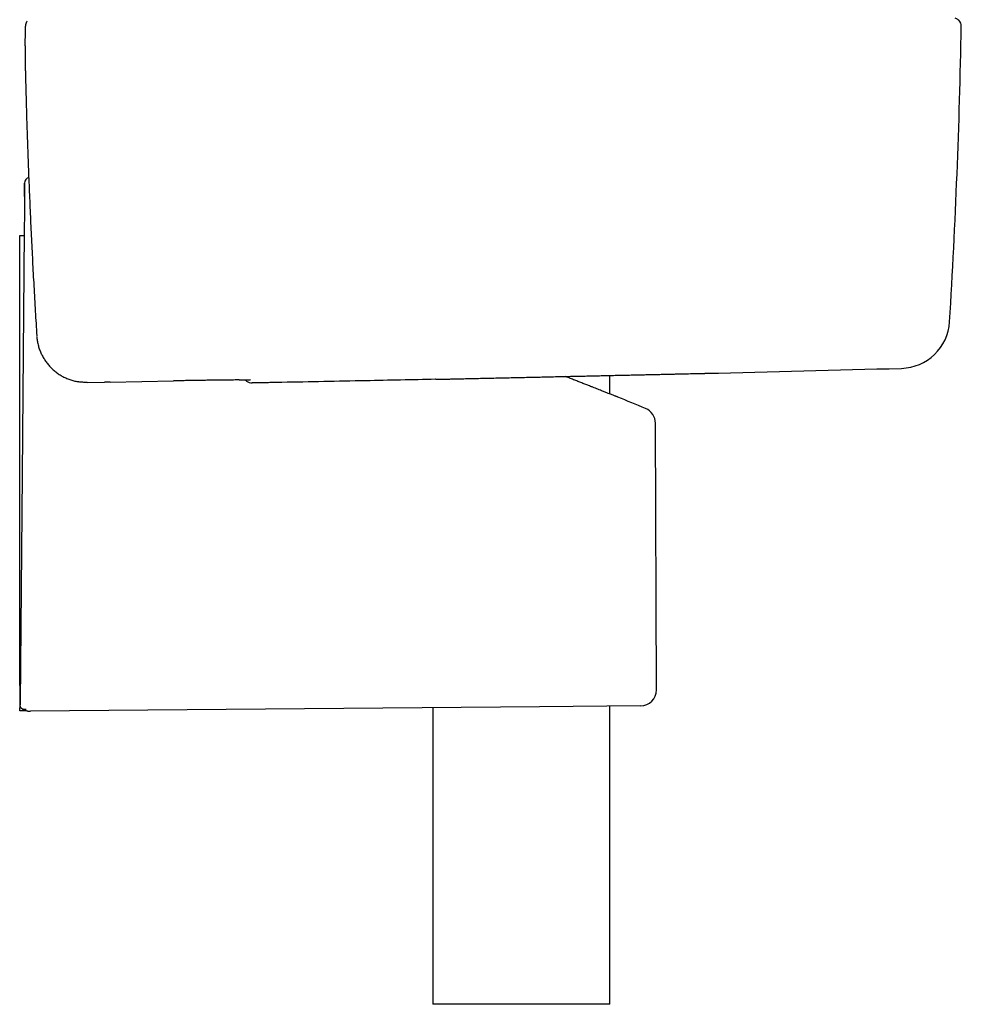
# Model space of a CAD drawing. Header units: millimetres. Extents: x 8 to 789, y 12 to 2370.
# Tile 48 of 85: x 637 to 732, y 1610 to 1709. Entities that reach past the tile are written whole.
import ezdxf

# ---------------------------------------------------------------- set-up
doc = ezdxf.new("R2010")
doc.units = ezdxf.units.MM

msp = doc.modelspace()

# ---------------------------------------------------------------- linework, layer by layer
at = {"color": 7, "linetype": 'Continuous', "lineweight": 30}
for p, q in [((637.802, 1703.344), (637.802, 1703.343)), ((637.71, 1692.774), (637.699, 1691.507)), ((637.217, 1687.142), (637.217, 1687.504)), ((637.217, 1687.504), (637.666, 1687.504)), ((637.217, 1675.269), (637.217, 1687.142)), ((638.935, 1677.39), (638.935, 1677.39)), ((638.937, 1677.36), (638.937, 1677.359)), ((637.217, 1675.131), (637.217, 1675.269)), ((637.217, 1642.204), (637.217, 1675.131)), ((679.114, 1673.016), (679.09, 1673.015)), ((696.617, 1671.547), (696.617, 1673.405)), ((644.009, 1672.704), (643.994, 1672.704)), ((644.009, 1672.704), (645.757, 1672.735)), ((646.317, 1672.745), (645.751, 1672.735)), ((646.323, 1672.745), (652.716, 1672.86)), ((701.306, 1641.751), (701.212, 1668.603)), ((637.217, 1642.204), (637.217, 1639.957)), ((637.271, 1642.204), (637.217, 1642.204)), ((637.894, 1639.66), (637.217, 1639.652)), ((689.548, 1640.057), (638.317, 1639.61)), ((678.817, 1639.963), (678.817, 1610.104)), ((699.72, 1640.146), (689.548, 1640.057)), ((696.617, 1610.104), (696.617, 1640.118)), ((687.717, 1610.104), (678.817, 1610.104)), ((696.617, 1610.104), (687.717, 1610.104))]:
    msp.add_line(p, q, dxfattribs=at)
at = {"color": 7, "linetype": 'Continuous', "lineweight": 30, "flags": 128}
msp.add_lwpolyline([(637.687, 1689.882), (637.669, 1687.846), (637.598, 1679.701), (637.456, 1663.411), (637.256, 1640.415)], dxfattribs=at)
at = {"color": 7, "linetype": 'Continuous', "lineweight": 30}
for centre, radius, start, end in [((731.206, 1708.571), 0.8, 358.95106, 46.80368), ((32.124, 1721.371), 700, 356.514496, 358.951057), ((638.31, 1692.77), 0.6, 107.99174, 179.91364), ((725.838, 1679.118), 5, 271.51613, 356.51477), ((487.717, 10670.966), 9000, 271.3918211, 271.516945), ((706.152, 1680.619), 7, 271.2744, 271.39182), ((660.549, 1673.451), 0.8, 218.69263, 264.29968), ((316.866, 746.475), 1000, 67.458325, 67.630729), ((699.612, 1668.596), 1.6, 0.25424, 67.61559), ((699.706, 1641.745), 1.6, 270.5, 0.19958)]:
    msp.add_arc(centre, radius, start, end, dxfattribs=at)
for points, knots in [([(637.977, 1709.071), (637.975, 1709.07), (637.958, 1709.05), (637.931, 1709.01), (637.896, 1708.953), (637.869, 1708.899), (637.847, 1708.848), (637.831, 1708.801), (637.819, 1708.758), (637.81, 1708.723), (637.804, 1708.692), (637.801, 1708.675), (637.797, 1708.649), (637.792, 1708.613), (637.785, 1708.559), (637.78, 1708.495), (637.775, 1708.417), (637.771, 1708.335), (637.767, 1708.247), (637.764, 1708.149), (637.761, 1708.046), (637.758, 1707.936), (637.756, 1707.82), (637.755, 1707.697), (637.753, 1707.567), (637.752, 1707.43), (637.751, 1707.286), (637.751, 1707.137), (637.75, 1706.981), (637.751, 1706.819), (637.751, 1706.651), (637.752, 1706.477), (637.753, 1706.296), (637.754, 1706.11), (637.756, 1705.918), (637.758, 1705.722), (637.761, 1705.521), (637.763, 1705.316), (637.766, 1705.107), (637.77, 1704.895), (637.773, 1704.68), (637.777, 1704.463), (637.782, 1704.244), (637.786, 1704.023), (637.791, 1703.802), (637.796, 1703.58), (637.8, 1703.427), (637.802, 1703.349), (637.802, 1703.344)], [0, 0, 0, 0, 0.000667, 0.01035, 0.019668, 0.028629, 0.037322, 0.045937, 0.054701, 0.063898, 0.070947, 0.076885, 0.082674, 0.099386, 0.120057, 0.154052, 0.184819, 0.213631, 0.244149, 0.273269, 0.301622, 0.329503, 0.357055, 0.384357, 0.411457, 0.438382, 0.465155, 0.49179, 0.518301, 0.544646, 0.571128, 0.597713, 0.624356, 0.651054, 0.6778, 0.704584, 0.731397, 0.758226, 0.785057, 0.811876, 0.838669, 0.865426, 0.892136, 0.91879, 0.945382, 0.971898, 0.99836, 1, 1, 1, 1]), ([(731.754, 1709.155), (731.722, 1709.182), (731.657, 1709.238), (731.531, 1709.309), (731.434, 1709.337), (731.379, 1709.353)], [0, 0, 0, 0, 0.294917, 0.597543, 1, 1, 1, 1]), ([(637.803, 1703.344), (637.808, 1703.124), (637.834, 1702.06), (637.888, 1700.151), (637.967, 1697.615), (638.057, 1695.077), (638.155, 1692.539), (638.262, 1690.002), (638.379, 1687.467), (638.505, 1684.932), (638.64, 1682.396), (638.782, 1679.882), (638.884, 1678.213), (638.935, 1677.39)], [0, 0, 0, 0, 0.025385, 0.122899, 0.220574, 0.318348, 0.416149, 0.513895, 0.611531, 0.709209, 0.806982, 0.904785, 1, 1, 1, 1]), ([(637.701, 1691.434), (637.702, 1691.493), (637.703, 1691.615), (637.704, 1691.791), (637.706, 1691.958), (637.707, 1692.107), (637.708, 1692.235), (637.709, 1692.335), (637.709, 1692.408), (637.71, 1692.45), (637.71, 1692.458), (637.71, 1692.461)], [0, 0, 0, 0, 0.116043, 0.235367, 0.351443, 0.471125, 0.582985, 0.698442, 0.804593, 0.91404, 1, 1, 1, 1]), ([(637.71, 1692.461), (637.71, 1692.504), (637.71, 1692.59), (637.71, 1692.68), (637.71, 1692.743), (637.71, 1692.772), (637.71, 1692.774), (637.71, 1692.774)], [0, 0, 0, 0, 0.218648, 0.437311, 0.656015, 0.874732, 1, 1, 1, 1]), ([(637.699, 1691.256), (637.699, 1691.249), (637.699, 1691.235), (637.698, 1691.142), (637.697, 1691.007), (637.695, 1690.832), (637.693, 1690.624), (637.691, 1690.392), (637.689, 1690.142), (637.688, 1689.969), (637.687, 1689.882)], [0, 0, 0, 0, 0.126974, 0.251467, 0.375513, 0.499933, 0.624761, 0.749711, 0.87464, 1, 1, 1, 1]), ([(637.699, 1691.507), (637.699, 1691.497), (637.699, 1691.476), (637.699, 1691.329), (637.699, 1691.256)], [0, 0, 0, 0, 0.50015, 1, 1, 1, 1]), ([(638.94, 1677.332), (638.942, 1677.303), (638.948, 1677.202), (638.969, 1677.031), (639.002, 1676.819), (639.045, 1676.608), (639.096, 1676.399), (639.156, 1676.193), (639.225, 1675.99), (639.303, 1675.791), (639.389, 1675.594), (639.484, 1675.401), (639.587, 1675.211), (639.698, 1675.028), (639.816, 1674.849), (639.942, 1674.676), (640.075, 1674.508), (640.216, 1674.346), (640.363, 1674.19), (640.518, 1674.04), (640.678, 1673.897), (640.845, 1673.761), (641.016, 1673.634), (641.193, 1673.513), (641.375, 1673.4), (641.562, 1673.294), (641.754, 1673.197), (641.95, 1673.108), (642.149, 1673.027), (642.351, 1672.955), (642.556, 1672.892), (642.764, 1672.838), (642.947, 1672.798), (643.061, 1672.779), (643.105, 1672.772)], [0, 0, 0, 0, 0.0132107, 0.0454146, 0.0776261, 0.1099672, 0.1423331, 0.1746019, 0.2067097, 0.2387508, 0.2709939, 0.3033798, 0.3357851, 0.3680716, 0.3999607, 0.4321913, 0.4644244, 0.4966195, 0.5288417, 0.5611522, 0.5936448, 0.6256838, 0.6577671, 0.689917, 0.7221231, 0.7543728, 0.786652, 0.8189424, 0.8512245, 0.8834819, 0.9156983, 0.9478641, 0.9799711, 1, 1, 1, 1]), ([(679.09, 1673.015), (677.915, 1672.991), (675.567, 1672.941), (671.813, 1672.865), (667.831, 1672.785), (665.022, 1672.73), (663.617, 1672.703)], [0, 0, 0, 0, 0.2278805, 0.4557638, 0.7278794, 1, 1, 1, 1]), ([(679.114, 1673.016), (679.205, 1673.018), (679.418, 1673.022), (679.758, 1673.03), (680.134, 1673.038), (680.512, 1673.047), (680.881, 1673.055), (681.125, 1673.06), (681.241, 1673.063)], [0, 0, 0, 0, 0.132162, 0.309845, 0.487571, 0.664567, 0.840899, 1, 1, 1, 1]), ([(681.237, 1673.063), (681.403, 1673.067), (681.809, 1673.076), (682.472, 1673.09), (683.223, 1673.107), (683.991, 1673.124), (684.767, 1673.141), (685.542, 1673.159), (686.311, 1673.176), (687.076, 1673.193), (687.844, 1673.21), (688.62, 1673.227), (689.399, 1673.245), (690.184, 1673.262), (690.966, 1673.279), (691.735, 1673.296), (692.488, 1673.313), (693.226, 1673.33), (693.957, 1673.346), (694.683, 1673.362), (695.403, 1673.378), (696.116, 1673.394), (696.816, 1673.41), (697.493, 1673.425), (698.145, 1673.439), (698.772, 1673.453), (699.383, 1673.467), (699.979, 1673.48), (700.557, 1673.493), (701.119, 1673.505), (701.657, 1673.517), (702.174, 1673.529), (702.668, 1673.54), (703.137, 1673.55), (703.578, 1673.56), (703.993, 1673.569), (704.379, 1673.578), (704.736, 1673.586), (705.059, 1673.593), (705.336, 1673.599), (705.571, 1673.604), (705.767, 1673.609), (705.935, 1673.612), (706.075, 1673.615), (706.183, 1673.618), (706.256, 1673.62), (706.279, 1673.62), (706.287, 1673.62)], [0, 0, 0, 0, 0.015394, 0.037578, 0.060245, 0.082912, 0.105745, 0.128579, 0.150614, 0.17265, 0.194839, 0.217027, 0.239699, 0.26237, 0.285208, 0.308047, 0.330084, 0.352121, 0.374311, 0.396501, 0.419174, 0.441847, 0.464686, 0.487526, 0.509561, 0.531596, 0.553784, 0.575972, 0.598643, 0.621313, 0.644151, 0.666989, 0.690239, 0.71349, 0.736921, 0.760351, 0.784354, 0.808357, 0.832558, 0.856759, 0.878164, 0.899568, 0.921114, 0.942659, 0.964645, 0.986632, 1, 1, 1, 1]), ([(695.787, 1671.872), (695.709, 1671.903), (695.554, 1671.964), (695.304, 1672.062), (695.041, 1672.165), (694.741, 1672.283), (694.401, 1672.417), (694.019, 1672.567), (693.618, 1672.726), (693.198, 1672.891), (692.76, 1673.064), (692.41, 1673.203), (692.202, 1673.285), (692.149, 1673.306)], [0, 0, 0, 0, 0.081901, 0.163802, 0.246314, 0.328826, 0.433185, 0.537618, 0.641981, 0.749, 0.856094, 0.963117, 1, 1, 1, 1]), ([(706.21, 1673.618), (706.223, 1673.619), (706.25, 1673.619), (706.278, 1673.62), (706.297, 1673.62), (706.307, 1673.621), (706.307, 1673.621), (706.308, 1673.621)], [0, 0, 0, 0, 0.214248, 0.430274, 0.646862, 0.864139, 1, 1, 1, 1]), ([(706.277, 1673.62), (706.284, 1673.62), (706.298, 1673.62), (706.306, 1673.621), (706.307, 1673.621), (706.308, 1673.621)], [0, 0, 0, 0, 0.371214, 0.757844, 1, 1, 1, 1]), ([(643.994, 1672.704), (643.855, 1672.706), (643.575, 1672.71), (643.278, 1672.738), (643.123, 1672.769), (643.105, 1672.773)], [0, 0, 0, 0, 0.468725, 0.939574, 1, 1, 1, 1]), ([(659.311, 1672.951), (659.236, 1672.95), (659.064, 1672.949), (658.761, 1672.947), (658.408, 1672.944), (658.029, 1672.94), (657.627, 1672.935), (657.202, 1672.93), (656.757, 1672.925), (656.292, 1672.918), (655.812, 1672.911), (655.319, 1672.904), (654.813, 1672.896), (654.297, 1672.887), (653.774, 1672.879), (653.246, 1672.869), (652.893, 1672.863), (652.716, 1672.86)], [0, 0, 0, 0, 0.052126, 0.119909, 0.187769, 0.255551, 0.323102, 0.390618, 0.458364, 0.526189, 0.593935, 0.661451, 0.729006, 0.796792, 0.864657, 0.932444, 1, 1, 1, 1]), ([(659.302, 1672.951), (659.347, 1672.951), (659.439, 1672.951), (659.569, 1672.952), (659.695, 1672.952), (659.811, 1672.952), (659.92, 1672.952), (660.019, 1672.952), (660.11, 1672.952), (660.191, 1672.951), (660.263, 1672.951), (660.325, 1672.95), (660.377, 1672.949), (660.417, 1672.948), (660.444, 1672.947), (660.461, 1672.946), (660.468, 1672.946), (660.468, 1672.946), (660.467, 1672.946)], [0, 0, 0, 0, 0.0666752, 0.1379442, 0.2088788, 0.2797153, 0.350741, 0.4215033, 0.4919758, 0.5621016, 0.631773, 0.7007974, 0.7688371, 0.835248, 0.8908936, 0.9410055, 0.984208, 1, 1, 1, 1]), ([(660.469, 1672.655), (660.476, 1672.654), (660.491, 1672.653), (660.508, 1672.652), (660.524, 1672.651), (660.538, 1672.65), (660.555, 1672.65), (660.576, 1672.65), (660.598, 1672.65), (660.617, 1672.65), (660.623, 1672.65)], [0, 0, 0, 0, 0.0526317, 0.1145, 0.1884212, 0.2824812, 0.4106704, 0.6076073, 0.8879857, 1, 1, 1, 1]), ([(663.617, 1672.703), (663.523, 1672.701), (663.334, 1672.697), (663.056, 1672.692), (662.784, 1672.687), (662.52, 1672.682), (662.267, 1672.677), (662.025, 1672.673), (661.797, 1672.669), (661.583, 1672.665), (661.387, 1672.662), (661.209, 1672.659), (661.051, 1672.656), (660.916, 1672.654), (660.801, 1672.652), (660.71, 1672.651), (660.654, 1672.651), (660.636, 1672.651), (660.633, 1672.651)], [0, 0, 0, 0, 0.065883, 0.131999, 0.198119, 0.264006, 0.329897, 0.396023, 0.46216, 0.528065, 0.59433, 0.660846, 0.727381, 0.793673, 0.858426, 0.923389, 0.988343, 1, 1, 1, 1]), ([(697.441, 1671.225), (697.441, 1671.225), (697.442, 1671.224), (697.412, 1671.236), (697.354, 1671.259), (697.269, 1671.292), (697.162, 1671.334), (697.029, 1671.386), (696.87, 1671.448), (696.685, 1671.521), (696.498, 1671.594), (696.318, 1671.664), (696.152, 1671.729), (695.976, 1671.798), (695.85, 1671.848), (695.787, 1671.872)], [0, 0, 0, 0, 0.053989, 0.144984, 0.2359, 0.321778, 0.407721, 0.4936, 0.581889, 0.670247, 0.758539, 0.818739, 0.878939, 0.939469, 1, 1, 1, 1]), ([(637.256, 1640.415), (637.255, 1640.391), (637.255, 1640.343), (637.254, 1640.285), (637.254, 1640.253), (637.254, 1640.244)], [0, 0, 0, 0, 0.405877, 0.822432, 1, 1, 1, 1]), ([(637.217, 1639.652), (637.217, 1639.655), (637.217, 1639.662), (637.217, 1639.714), (637.217, 1639.79), (637.217, 1639.876), (637.217, 1639.933), (637.217, 1639.957)], [0, 0, 0, 0, 0.212839, 0.425687, 0.638282, 0.850489, 1, 1, 1, 1]), ([(637.876, 1639.782), (637.874, 1639.782), (637.842, 1639.775), (637.781, 1639.767), (637.691, 1639.769), (637.6, 1639.785), (637.514, 1639.817), (637.437, 1639.863), (637.373, 1639.921), (637.32, 1639.99), (637.283, 1640.067), (637.258, 1640.152), (637.255, 1640.213), (637.254, 1640.244)], [0, 0, 0, 0, 0.007748, 0.09964, 0.193485, 0.296452, 0.402263, 0.502239, 0.604927, 0.702301, 0.802328, 0.899731, 1, 1, 1, 1]), ([(637.471, 1639.841), (637.499, 1639.824), (637.561, 1639.787), (637.66, 1639.74), (637.768, 1639.697), (637.879, 1639.662), (637.992, 1639.636), (638.108, 1639.619), (638.216, 1639.61), (638.284, 1639.61), (638.313, 1639.61)], [0, 0, 0, 0, 0.107648, 0.236507, 0.366011, 0.496535, 0.628452, 0.762125, 0.89788, 1, 1, 1, 1])]:
    msp.add_open_spline(points, degree=3, knots=knots, dxfattribs=at)

doc.saveas('drawing.dxf')
